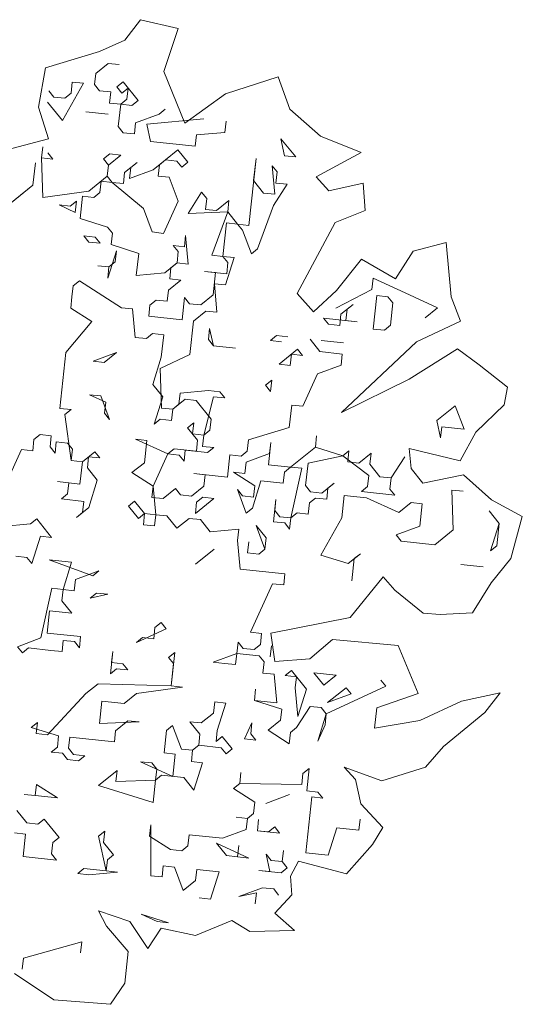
# Model space of a CAD drawing. Header units: metres. Extents: x -228 to 168, y -124 to 293.
# Tile 114 of 256: x 73.55 to 77.5, y -23.94 to -16.2. Entities that reach past the tile are written whole.
import ezdxf

# ---------------------------------------------------------------- set-up
doc = ezdxf.new("R2010")
doc.units = ezdxf.units.M
doc.header["$MEASUREMENT"] = 0
doc.layers.add('Bepflanzung.3 _ UMGEBUNG', color=7, linetype='Continuous')

msp = doc.modelspace()

# ---------------------------------------------------------------- linework, layer by layer
at = {"layer": 'Bepflanzung.3 _ UMGEBUNG', "color": 33, "linetype": 'Continuous', "lineweight": 18, "true_color": 0xa89c73}
for p, q in [((74.4993, -16.1955), (74.3738, -16.357)), ((74.7949, -16.2651), (74.4993, -16.1955)), ((74.6818, -16.6031), (74.7949, -16.2651)), ((74.3738, -16.357), (74.1768, -16.4459)), ((74.1768, -16.4459), (73.7503, -16.5733)), ((73.7503, -16.5733), (73.6943, -16.8824)), ((74.2436, -16.539), (74.1463, -16.6175)), ((74.3314, -16.5485), (74.2436, -16.539)), ((74.1463, -16.6175), (74.1369, -16.7054)), ((74.8487, -17.0107), (74.6818, -16.6031)), ((75.5822, -16.6442), (75.1666, -16.7785)), ((75.673, -16.8994), (75.5822, -16.6442)), ((74.049, -16.6959), (73.8842, -16.9893)), ((73.9517, -16.7744), (73.9611, -16.6865)), ((73.9611, -16.6865), (74.049, -16.6959)), ((74.1369, -16.7054), (74.1761, -16.754)), ((74.3126, -16.7242), (74.3612, -16.685)), ((74.3518, -16.7728), (74.3126, -16.7242)), ((74.3612, -16.685), (74.4789, -16.8309)), ((73.776, -16.7555), (73.8152, -16.8042)), ((73.8152, -16.8042), (73.9031, -16.8136)), ((73.9031, -16.8136), (73.9517, -16.7744)), ((74.1761, -16.754), (74.264, -16.7634)), ((74.264, -16.7634), (74.2545, -16.8513)), ((74.4005, -16.7336), (74.3518, -16.7728)), ((74.391, -16.8215), (74.4005, -16.7336)), ((75.1666, -16.7785), (74.8487, -17.0107)), ((73.6943, -16.8824), (73.7732, -17.1338)), ((73.8842, -16.9893), (73.7665, -16.8434)), ((74.2545, -16.8513), (74.3424, -16.8607)), ((74.3424, -16.8607), (74.3235, -17.0365)), ((74.3424, -16.8607), (74.391, -16.8215)), ((74.4303, -16.8701), (74.3424, -16.8607)), ((74.4789, -16.8309), (74.4303, -16.8701)), ((74.0694, -16.9203), (74.2451, -16.9392)), ((74.2451, -16.9392), (74.0694, -16.9203)), ((74.4601, -17.0067), (74.6452, -16.9376)), ((74.6452, -16.9376), (74.6939, -16.8984)), ((75.9166, -17.112), (75.673, -16.8994)), ((74.3235, -17.0365), (74.3628, -17.0851)), ((74.4506, -17.0945), (74.4601, -17.0067)), ((74.5479, -17.0161), (74.9967, -16.9753)), ((74.5777, -17.1526), (74.5479, -17.0161)), ((75.1724, -16.9942), (75.163, -17.0821)), ((74.3628, -17.0851), (74.4506, -17.0945)), ((74.9386, -17.1024), (74.9292, -17.1903)), ((75.163, -17.0821), (74.9386, -17.1024)), ((76.2358, -17.2394), (75.9166, -17.112)), ((73.7732, -17.1338), (73.4848, -17.2088)), ((73.7194, -17.2827), (73.7288, -17.1949)), ((74.9292, -17.1903), (74.5777, -17.1526)), ((75.6321, -17.2657), (75.6043, -17.1316)), ((75.6043, -17.1316), (75.72, -17.2751)), ((73.7681, -17.2435), (73.8073, -17.2922)), ((74.2074, -17.2906), (74.2561, -17.2514)), ((74.3439, -17.2608), (74.2466, -17.3393)), ((74.2561, -17.2514), (74.3439, -17.2608)), ((74.5981, -17.377), (74.7927, -17.2201)), ((74.7927, -17.2201), (74.8711, -17.3174)), ((75.72, -17.2751), (75.6321, -17.2657)), ((75.8812, -17.431), (76.2358, -17.2394)), ((73.6519, -17.4977), (73.6708, -17.322)), ((73.6708, -17.322), (73.6519, -17.4977)), ((73.8073, -17.2922), (73.7194, -17.2827)), ((73.7194, -17.2827), (73.7304, -17.595)), ((74.2466, -17.3393), (74.2074, -17.2906)), ((74.2372, -17.4271), (74.2466, -17.3393)), ((74.2466, -17.3393), (74.2372, -17.4271)), ((74.3737, -17.3973), (74.471, -17.3189)), ((74.471, -17.3189), (74.4224, -17.3581)), ((74.6467, -17.3378), (74.6373, -17.4256)), ((74.6954, -17.2985), (74.6467, -17.3378)), ((74.7833, -17.308), (74.6954, -17.2985)), ((74.8225, -17.3566), (74.7833, -17.308)), ((74.8711, -17.3174), (74.8225, -17.3566)), ((75.3512, -17.8133), (75.4097, -17.2885)), ((75.4097, -17.2885), (75.3889, -17.4618)), ((75.5552, -17.5685), (75.5349, -17.3441)), ((75.5349, -17.3441), (75.5741, -17.3928)), ((74.0913, -17.5448), (74.2372, -17.4271)), ((74.2372, -17.4271), (74.2764, -17.4758)), ((74.3643, -17.4852), (74.3737, -17.3973)), ((74.4224, -17.3581), (74.4129, -17.446)), ((74.4129, -17.446), (74.5981, -17.377)), ((74.6373, -17.4256), (74.7252, -17.435)), ((75.5741, -17.3928), (75.5647, -17.4806)), ((73.6519, -17.4977), (73.4087, -17.6938)), ((73.4573, -17.6546), (73.6519, -17.4977)), ((74.1886, -17.4664), (74.1791, -17.5542)), ((74.2764, -17.4758), (74.1886, -17.4664)), ((74.2764, -17.4758), (74.3643, -17.4852)), ((74.5212, -17.6798), (74.2764, -17.4758)), ((74.7252, -17.435), (74.7962, -17.6226)), ((75.3889, -17.4618), (75.4674, -17.5591)), ((75.6525, -17.4901), (75.5458, -17.6564)), ((75.5647, -17.4806), (75.6525, -17.4901)), ((75.9815, -17.5414), (75.8812, -17.431)), ((76.2522, -17.4806), (75.9815, -17.5414)), ((76.2668, -17.6955), (76.2522, -17.4806)), ((73.7304, -17.595), (74.0913, -17.5448)), ((74.1791, -17.5542), (74.1305, -17.5935)), ((74.8746, -17.7199), (74.9794, -17.5512)), ((74.9794, -17.5512), (75.0206, -17.6023)), ((75.4674, -17.5591), (75.5552, -17.5685)), ((73.9845, -17.7111), (73.8575, -17.6531)), ((73.8575, -17.6531), (73.9453, -17.6625)), ((73.9453, -17.6625), (73.994, -17.6233)), ((73.994, -17.6233), (73.9845, -17.7111)), ((74.0426, -17.584), (74.0238, -17.7598)), ((74.1305, -17.5935), (74.0426, -17.584)), ((74.7962, -17.6226), (74.68, -17.8768)), ((75.0206, -17.6023), (75.0092, -17.6877)), ((75.097, -17.6971), (75.1943, -17.6187)), ((75.1943, -17.6187), (75.1849, -17.7066)), ((75.5458, -17.6564), (75.4202, -17.9984)), ((74.5902, -17.865), (74.5212, -17.6798)), ((75.1849, -17.7066), (74.8746, -17.7199)), ((75.0092, -17.6877), (75.097, -17.6971)), ((75.0593, -18.0486), (75.1849, -17.7066)), ((75.1849, -17.7066), (75.2633, -17.8038)), ((76.0303, -17.79), (76.2668, -17.6955)), ((74.0238, -17.7598), (74.2387, -17.8273)), ((75.1755, -17.7944), (75.1472, -18.058)), ((75.2633, -17.8038), (75.1755, -17.7944)), ((75.2633, -17.8038), (75.3512, -17.8133)), ((75.3026, -17.8525), (75.2633, -17.8038)), ((75.7328, -18.3498), (76.0303, -17.79)), ((74.2387, -17.8273), (74.2779, -17.8759)), ((74.2779, -17.8759), (74.2685, -17.9638)), ((74.68, -17.8768), (74.5902, -17.865)), ((75.3716, -18.0377), (75.3026, -17.8525)), ((74.0928, -17.9449), (74.0536, -17.8963)), ((74.0536, -17.8963), (74.1414, -17.9057)), ((74.1807, -17.9544), (74.0928, -17.9449)), ((74.1414, -17.9057), (74.1807, -17.9544)), ((74.2685, -17.9638), (74.4854, -18.0337)), ((74.8444, -17.9811), (74.8538, -17.8932)), ((74.8538, -17.8932), (74.8742, -18.1176)), ((76.9058, -17.9475), (76.6453, -18.0158)), ((76.9441, -18.3765), (76.9058, -17.9475)), ((74.3097, -18.0149), (74.2422, -18.2298)), ((74.2983, -18.1003), (74.3097, -18.0149)), ((74.4854, -18.0337), (74.4646, -18.207)), ((74.7957, -18.0203), (74.7565, -17.9717)), ((74.7565, -17.9717), (74.8444, -17.9811)), ((74.7863, -18.1082), (74.7957, -18.0203)), ((75.4202, -17.9984), (75.3716, -18.0377)), ((76.6453, -18.0158), (76.5056, -18.2332)), ((74.2497, -18.1395), (74.2983, -18.1003)), ((74.689, -18.1866), (74.7863, -18.1082)), ((74.7863, -18.1082), (74.7377, -18.1474)), ((74.8742, -18.1176), (74.7863, -18.1082)), ((75.1472, -18.058), (75.0593, -18.0486)), ((75.1864, -18.1067), (75.1472, -18.058)), ((75.1472, -18.058), (75.2351, -18.0674)), ((75.2351, -18.0674), (75.1676, -18.2824)), ((75.177, -18.1945), (75.1864, -18.1067)), ((76.239, -18.0788), (76.0406, -18.3267)), ((76.5056, -18.2332), (76.239, -18.0788)), ((74.2497, -18.1395), (74.1638, -18.1325)), ((74.1638, -18.1325), (74.2497, -18.1395)), ((74.2422, -18.2298), (74.2497, -18.1395)), ((74.4646, -18.207), (74.689, -18.1866)), ((74.7377, -18.1474), (74.7282, -18.2353)), ((75.0891, -18.1851), (75.0013, -18.1757)), ((75.0013, -18.1757), (75.177, -18.1945)), ((75.0703, -18.3609), (75.0891, -18.1851)), ((74.0178, -18.2502), (73.9692, -18.2894)), ((74.3485, -18.4612), (74.0178, -18.2502)), ((74.8161, -18.2447), (74.7188, -18.3232)), ((74.7282, -18.2353), (74.8161, -18.2447)), ((75.1676, -18.2824), (75.0797, -18.273)), ((75.0797, -18.273), (75.1001, -18.4974)), ((76.3193, -18.3171), (76.3287, -18.2292)), ((76.3287, -18.2292), (76.5829, -18.3453)), ((73.9692, -18.2894), (73.9578, -18.3748)), ((74.7188, -18.3232), (74.7094, -18.411)), ((75.8606, -18.4943), (75.7328, -18.3498)), ((76.0406, -18.3267), (75.8606, -18.4943)), ((76.0368, -18.4645), (76.3193, -18.3171)), ((76.5829, -18.3453), (76.8371, -18.4615)), ((73.9578, -18.3748), (73.9503, -18.4651)), ((74.6215, -18.4016), (74.5729, -18.4408)), ((74.7094, -18.411), (74.6215, -18.4016)), ((74.8271, -18.557), (74.8459, -18.3812)), ((74.8459, -18.3812), (74.8851, -18.4299)), ((74.8851, -18.4299), (74.973, -18.4393)), ((74.973, -18.4393), (75.0703, -18.3609)), ((76.3302, -18.6293), (76.3585, -18.3657)), ((76.3585, -18.3657), (76.4464, -18.3751)), ((76.4464, -18.3751), (76.4856, -18.4238)), ((76.4856, -18.4238), (76.4668, -18.5995)), ((77.0169, -18.5663), (76.9441, -18.3765)), ((73.9503, -18.4651), (74.1147, -18.5694)), ((74.4364, -18.4706), (74.3485, -18.4612)), ((74.4567, -18.695), (74.4364, -18.4706)), ((74.5729, -18.4408), (74.5635, -18.5287)), ((75.0122, -18.4879), (74.9149, -18.5664)), ((75.1001, -18.4974), (75.0122, -18.4879)), ((76.0761, -18.5132), (76.1734, -18.4347)), ((76.1247, -18.4739), (76.1153, -18.5618)), ((76.1734, -18.4347), (76.1247, -18.4739)), ((76.8371, -18.4615), (76.7398, -18.5399)), ((74.1147, -18.5694), (73.9107, -18.8142)), ((74.5635, -18.5287), (74.8271, -18.557)), ((74.9149, -18.5664), (74.8867, -18.83)), ((76.2031, -18.5712), (75.9395, -18.543)), ((75.9395, -18.543), (75.9788, -18.5916)), ((76.0666, -18.601), (76.0761, -18.5132)), ((76.1153, -18.5618), (76.2031, -18.5712)), ((76.6703, -18.7307), (77.0169, -18.5663)), ((74.5932, -18.6652), (74.5446, -18.7044)), ((74.6811, -18.6746), (74.5932, -18.6652)), ((75.042, -18.6245), (75.0326, -18.7123)), ((75.0718, -18.761), (75.042, -18.6245)), ((75.9788, -18.5916), (76.0666, -18.601)), ((76.4181, -18.6387), (76.3302, -18.6293)), ((76.4668, -18.5995), (76.4181, -18.6387)), ((74.5446, -18.7044), (74.4567, -18.695)), ((74.6623, -18.8504), (74.6811, -18.6746)), ((75.0326, -18.7123), (75.0718, -18.761)), ((75.5206, -18.7202), (75.5692, -18.681)), ((75.6084, -18.7296), (75.5206, -18.7202)), ((75.5692, -18.681), (75.6571, -18.6904)), ((75.9113, -18.8066), (75.8328, -18.7093)), ((75.9207, -18.7187), (76.0964, -18.7375)), ((76.0964, -18.7375), (75.9207, -18.7187)), ((76.0812, -19.2845), (76.6703, -18.7307)), ((73.9107, -18.8142), (73.8636, -19.2535)), ((74.3108, -18.8127), (74.1256, -18.8817)), ((74.2135, -18.8911), (74.3108, -18.8127)), ((75.0718, -18.761), (75.2475, -18.7798)), ((75.2475, -18.7798), (75.0718, -18.761)), ((75.5896, -18.9054), (75.7355, -18.7877)), ((75.7355, -18.7877), (75.7748, -18.8364)), ((76.087, -18.8254), (75.9113, -18.8066)), ((76.9948, -18.7842), (76.6139, -19.0238)), ((77.1644, -18.9109), (76.9948, -18.7842)), ((74.1256, -18.8817), (74.2135, -18.8911)), ((74.5948, -19.0653), (74.6623, -18.8504)), ((74.8867, -18.83), (74.6528, -18.9382)), ((75.6869, -18.8269), (75.6775, -18.9148)), ((75.7748, -18.8364), (75.6869, -18.8269)), ((76.0776, -18.9133), (76.087, -18.8254)), ((74.6528, -18.9382), (74.6638, -19.2505)), ((75.6775, -18.9148), (75.5896, -18.9054)), ((75.8924, -18.9823), (76.0776, -18.9133)), ((77.3878, -19.0875), (77.1644, -18.9109)), ((75.4829, -19.0717), (75.5315, -19.0325)), ((75.5315, -19.0325), (75.5221, -19.1203)), ((75.7763, -19.2365), (75.8924, -18.9823)), ((76.6139, -19.0238), (76.0812, -19.2845)), ((74.6732, -19.1626), (74.5948, -19.0653)), ((74.8097, -19.1328), (75.0341, -19.1124)), ((75.0341, -19.1124), (75.122, -19.1219)), ((75.122, -19.1219), (75.1612, -19.1705)), ((75.5221, -19.1203), (75.4829, -19.0717)), ((77.3613, -19.2248), (77.3878, -19.0875)), ((74.2245, -19.2034), (74.0974, -19.1453)), ((74.0974, -19.1453), (74.1852, -19.1547)), ((74.1852, -19.1547), (74.2542, -19.3399)), ((74.215, -19.2912), (74.2245, -19.2034)), ((74.6057, -19.3776), (74.6732, -19.1626)), ((74.849, -19.1815), (74.7517, -19.2599)), ((74.8003, -19.2207), (74.8097, -19.1328)), ((74.9368, -19.1909), (74.849, -19.1815)), ((75.0545, -19.3368), (74.9368, -19.1909)), ((75.0733, -19.1611), (74.9964, -19.4639)), ((75.1612, -19.1705), (75.0733, -19.1611)), ((73.8636, -19.2535), (73.9514, -19.263)), ((73.9514, -19.263), (73.9028, -19.3022)), ((74.6638, -19.2505), (74.7517, -19.2599)), ((74.7517, -19.2599), (74.7422, -19.3478)), ((74.7517, -19.2599), (74.8003, -19.2207)), ((75.6696, -19.4028), (75.6884, -19.2271)), ((75.6884, -19.2271), (75.7763, -19.2365)), ((76.8307, -19.3496), (76.9766, -19.2319)), ((76.9766, -19.2319), (77.0457, -19.4171)), ((77.139, -19.4394), (77.3613, -19.2248)), ((73.9028, -19.3022), (73.9529, -19.6631)), ((74.2542, -19.3399), (74.215, -19.2912)), ((74.6544, -19.3383), (74.6057, -19.3776)), ((74.7422, -19.3478), (74.6544, -19.3383)), ((75.0451, -19.4247), (75.0545, -19.3368)), ((76.8605, -19.4861), (76.8307, -19.3496)), ((74.8693, -19.4058), (74.918, -19.3666)), ((74.9478, -19.5031), (74.8693, -19.4058)), ((74.918, -19.3666), (74.9085, -19.4545)), ((74.9964, -19.4639), (75.0451, -19.4247)), ((75.3479, -19.5016), (75.6696, -19.4028)), ((76.8699, -19.3982), (76.8605, -19.4861)), ((77.0457, -19.4171), (76.8699, -19.3982)), ((77.0143, -19.6668), (77.139, -19.4394)), ((73.6595, -19.4983), (73.6501, -19.5862)), ((73.7082, -19.4591), (73.6595, -19.4983)), ((73.7961, -19.4685), (73.7082, -19.4591)), ((73.7866, -19.5564), (73.7961, -19.4685)), ((73.8353, -19.5171), (73.8259, -19.605)), ((73.9231, -19.5266), (73.8353, -19.5171)), ((74.5477, -19.5047), (74.4598, -19.4952)), ((74.4598, -19.4952), (74.714, -19.6114)), ((74.5288, -19.6804), (74.5477, -19.5047)), ((74.9085, -19.4545), (74.9964, -19.4639)), ((74.9383, -19.591), (74.9478, -19.5031)), ((74.9964, -19.4639), (74.987, -19.5518)), ((75.3385, -19.5895), (75.3479, -19.5016)), ((75.8751, -19.5582), (75.8845, -19.4703)), ((75.8845, -19.4703), (75.8751, -19.5582)), ((73.5623, -19.5767), (73.4461, -19.8309)), ((73.6501, -19.5862), (73.5623, -19.5767)), ((73.8259, -19.605), (73.7866, -19.5564)), ((73.9624, -19.5752), (73.9231, -19.5266)), ((73.9529, -19.6631), (73.9624, -19.5752)), ((74.0408, -19.6725), (74.1381, -19.5941)), ((74.1381, -19.5941), (74.1773, -19.6427)), ((74.714, -19.6114), (74.7626, -19.5722)), ((74.7626, -19.5722), (74.9383, -19.591)), ((74.8505, -19.5816), (74.8411, -19.6694)), ((75.0262, -19.6004), (74.8505, -19.5816)), ((74.987, -19.5518), (75.0749, -19.5612)), ((75.0749, -19.5612), (75.0262, -19.6004)), ((75.2898, -19.6287), (75.3385, -19.5895)), ((75.5236, -19.5205), (75.5048, -19.6962)), ((75.5142, -19.6083), (75.5236, -19.5205)), ((75.6805, -19.715), (75.8751, -19.5582)), ((75.8751, -19.5582), (76.0901, -19.6257)), ((76.0901, -19.6257), (76.1387, -19.5864)), ((76.1387, -19.5864), (76.1293, -19.6743)), ((76.6284, -19.7258), (76.6141, -19.5684)), ((76.6141, -19.5684), (77.0143, -19.6668)), ((73.9529, -19.6631), (74.0408, -19.6725)), ((74.0408, -19.6725), (73.9529, -19.6631)), ((74.022, -19.8482), (74.0408, -19.6725)), ((74.0895, -19.6333), (74.08, -19.7211)), ((74.1773, -19.6427), (74.0895, -19.6333)), ((74.714, -19.6114), (74.5978, -19.8656)), ((74.8018, -19.6208), (74.714, -19.6114)), ((74.8411, -19.6694), (74.8018, -19.6208)), ((75.1831, -19.795), (75.2019, -19.6193)), ((75.2019, -19.6193), (75.2898, -19.6287)), ((75.329, -19.6773), (75.5142, -19.6083)), ((76.0901, -19.6257), (75.817, -19.6852)), ((76.2956, -19.781), (76.0901, -19.6257)), ((76.2171, -19.6837), (76.3144, -19.6053)), ((76.3144, -19.6053), (76.305, -19.6931)), ((76.4713, -19.7999), (76.578, -19.6336)), ((76.578, -19.6336), (76.4713, -19.7999)), ((74.08, -19.7211), (74.1585, -19.8184)), ((74.4315, -19.7588), (74.5288, -19.6804)), ((75.3196, -19.7652), (75.329, -19.6773)), ((75.5048, -19.6962), (75.6805, -19.715)), ((75.6805, -19.715), (75.6319, -19.7543)), ((75.7684, -19.7245), (75.6805, -19.715)), ((75.682, -20.1152), (75.7684, -19.7245)), ((75.817, -19.6852), (75.7982, -19.861)), ((76.1293, -19.6743), (76.2171, -19.6837)), ((76.305, -19.6931), (76.3835, -19.7904)), ((76.7219, -19.8417), (76.6284, -19.7258)), ((74.1585, -19.8184), (74.091, -20.0334)), ((74.5978, -19.8656), (74.4315, -19.7588)), ((75.0074, -19.7762), (74.9195, -19.7667)), ((74.9195, -19.7667), (75.1831, -19.795)), ((74.9979, -19.864), (75.0074, -19.7762)), ((75.3981, -19.8625), (75.2317, -19.7558)), ((75.2317, -19.7558), (75.3196, -19.7652)), ((75.4467, -19.8233), (75.3792, -20.0382)), ((75.6224, -19.8421), (75.4467, -19.8233)), ((75.6319, -19.7543), (75.6224, -19.8421)), ((76.2862, -19.8689), (76.2956, -19.781)), ((76.3835, -19.7904), (76.4713, -19.7999)), ((76.4713, -19.7999), (76.4619, -19.8877)), ((77.0405, -19.7762), (76.7219, -19.8417)), ((77.2611, -19.9729), (77.0405, -19.7762)), ((73.9341, -19.8388), (73.8462, -19.8294)), ((73.8462, -19.8294), (74.022, -19.8482)), ((73.9247, -19.9267), (73.9341, -19.8388)), ((74.5978, -19.8656), (74.5884, -19.9534)), ((74.6182, -20.0899), (74.5978, -19.8656)), ((74.6763, -19.9629), (74.7736, -19.8844)), ((74.7736, -19.8844), (74.8128, -19.9331)), ((74.9006, -19.9425), (74.9979, -19.864)), ((75.3306, -20.0775), (75.2615, -19.8923)), ((75.2615, -19.8923), (75.3008, -19.941)), ((75.3886, -19.9504), (75.3981, -19.8625)), ((75.7982, -19.861), (75.8374, -19.9096)), ((75.9253, -19.9191), (76.0226, -19.8406)), ((75.9739, -19.8798), (75.9645, -19.9677)), ((76.0226, -19.8406), (75.9739, -19.8798)), ((76.2375, -19.9081), (76.2862, -19.8689)), ((76.4619, -19.8877), (76.5011, -19.9364)), ((77.0378, -19.9051), (76.9499, -19.8956)), ((76.9499, -19.8956), (76.9608, -20.2079)), ((73.876, -19.9659), (73.9247, -19.9267)), ((74.0518, -19.9847), (73.876, -19.9659)), ((74.4032, -20.0224), (74.4519, -19.9832)), ((74.4519, -19.9832), (74.5303, -20.0805)), ((74.5884, -19.9534), (74.6763, -19.9629)), ((74.8128, -19.9331), (74.9006, -19.9425)), ((75.0764, -19.9613), (74.9304, -20.079)), ((74.9399, -19.9911), (74.9885, -19.9519)), ((74.9885, -19.9519), (75.0764, -19.9613)), ((75.3008, -19.941), (75.3886, -19.9504)), ((75.5455, -20.145), (75.5644, -19.9692)), ((75.5644, -19.9692), (75.5549, -20.0571)), ((75.8766, -19.9583), (75.828, -19.9975)), ((75.8374, -19.9096), (75.9253, -19.9191)), ((75.9645, -19.9677), (75.8766, -19.9583)), ((76.101, -19.9379), (76.0822, -20.1136)), ((76.2767, -19.9568), (76.101, -19.9379)), ((76.5011, -19.9364), (76.2375, -19.9081)), ((76.5309, -20.0729), (76.2767, -19.9568)), ((77.504, -20.1039), (77.2611, -19.9729)), ((74.091, -20.0334), (73.9937, -20.1118)), ((74.0423, -20.0726), (74.0518, -19.9847)), ((74.4817, -20.1197), (74.4032, -20.0224)), ((74.9304, -20.079), (74.9399, -19.9911)), ((75.3792, -20.0382), (75.3306, -20.0775)), ((75.5549, -20.0571), (75.5942, -20.1057)), ((75.828, -19.9975), (75.8186, -20.0854)), ((76.6282, -19.9945), (76.5309, -20.0729)), ((76.7161, -20.0039), (76.6282, -19.9945)), ((76.6972, -20.1796), (76.7161, -20.0039)), ((77.3217, -20.1577), (77.2433, -20.0604)), ((73.6328, -20.162), (73.6814, -20.1228)), ((73.6814, -20.1228), (73.7991, -20.2687)), ((73.9937, -20.1118), (74.0423, -20.0726)), ((74.5303, -20.0805), (74.4817, -20.1197)), ((74.5209, -20.1684), (74.5303, -20.0805)), ((74.5303, -20.0805), (74.6182, -20.0899)), ((74.6182, -20.0899), (74.6088, -20.1778)), ((74.7061, -20.0994), (74.6182, -20.0899)), ((74.7845, -20.1967), (74.7061, -20.0994)), ((74.8818, -20.1182), (74.7845, -20.1967)), ((74.9697, -20.1276), (74.8818, -20.1182)), ((75.0481, -20.2249), (74.9697, -20.1276)), ((75.5942, -20.1057), (75.682, -20.1152)), ((75.682, -20.1152), (75.6726, -20.203)), ((75.7307, -20.0759), (75.682, -20.1152)), ((75.8186, -20.0854), (75.7307, -20.0759)), ((76.0822, -20.1136), (75.9174, -20.407)), ((77.4125, -20.433), (77.504, -20.1039)), ((73.4084, -20.1824), (73.6328, -20.162)), ((74.6088, -20.1778), (74.5209, -20.1684)), ((75.2725, -20.2046), (75.0481, -20.2249)), ((75.2631, -20.2924), (75.2725, -20.2046)), ((75.478, -20.3599), (75.409, -20.1748)), ((75.409, -20.1748), (75.4875, -20.2721)), ((75.6334, -20.1544), (75.5455, -20.145)), ((75.6726, -20.203), (75.6334, -20.1544)), ((76.5121, -20.2486), (76.6972, -20.1796)), ((76.9608, -20.2079), (76.8149, -20.3256)), ((77.2542, -20.3727), (77.3217, -20.1577)), ((77.3217, -20.1577), (77.3029, -20.3335)), ((73.7112, -20.2593), (73.6437, -20.4743)), ((73.7991, -20.2687), (73.7112, -20.2593)), ((75.2834, -20.5168), (75.2631, -20.2924)), ((75.4875, -20.2721), (75.478, -20.3599)), ((76.5513, -20.2973), (76.5121, -20.2486)), ((75.0779, -20.3614), (74.932, -20.4791)), ((75.3415, -20.3897), (75.3509, -20.3019)), ((75.3509, -20.3019), (75.3415, -20.3897)), ((75.478, -20.3599), (75.4294, -20.3991)), ((75.4294, -20.3991), (75.478, -20.3599)), ((76.8149, -20.3256), (76.5513, -20.2973)), ((77.3029, -20.3335), (77.2542, -20.3727)), ((73.6045, -20.4256), (73.5167, -20.4162)), ((73.6437, -20.4743), (73.6045, -20.4256)), ((73.956, -20.4633), (73.7803, -20.4445)), ((73.7803, -20.4445), (74.1223, -20.57)), ((75.4294, -20.3991), (75.3415, -20.3897)), ((75.3415, -20.3897), (75.4294, -20.3991)), ((75.9174, -20.407), (76.1323, -20.4745)), ((76.1323, -20.4745), (76.2296, -20.3961)), ((76.181, -20.4353), (76.1621, -20.6111)), ((76.2296, -20.3961), (76.181, -20.4353)), ((77.2577, -20.6251), (77.4125, -20.433)), ((73.8885, -20.6783), (73.956, -20.4633)), ((75.6349, -20.5545), (75.2834, -20.5168)), ((77.1962, -20.4998), (77.0204, -20.4809)), ((77.0204, -20.4809), (77.1962, -20.4998)), ((73.9858, -20.5998), (73.9764, -20.6877)), ((74.171, -20.5308), (73.9858, -20.5998)), ((74.1223, -20.57), (74.171, -20.5308)), ((75.6255, -20.6424), (75.6349, -20.5545)), ((76.1501, -20.8971), (76.4087, -20.578)), ((76.4087, -20.578), (76.5007, -20.6842)), ((73.7143, -21.0595), (73.8006, -20.6688)), ((73.8006, -20.6688), (73.8885, -20.6783)), ((73.8885, -20.6783), (73.8791, -20.7661)), ((73.9764, -20.6877), (73.8885, -20.6783)), ((75.3634, -21.0142), (75.5376, -20.6329)), ((75.5376, -20.6329), (75.6255, -20.6424)), ((77.1124, -20.8626), (77.2577, -20.6251)), ((74.1035, -20.7458), (74.1521, -20.7065)), ((74.24, -20.716), (74.1035, -20.7458)), ((74.1521, -20.7065), (74.24, -20.716)), ((76.5007, -20.6842), (76.7244, -20.8639)), ((73.8791, -20.7661), (73.9575, -20.8634)), ((73.7818, -20.8446), (73.7629, -21.0203)), ((73.9575, -20.8634), (73.7818, -20.8446)), ((75.5235, -21.0218), (76.1501, -20.8971)), ((76.7244, -20.8639), (76.858, -20.8752)), ((76.858, -20.8752), (77.1124, -20.8626)), ((74.6997, -20.9875), (74.4659, -21.0957)), ((74.6024, -21.0659), (74.6118, -20.978)), ((74.6118, -20.978), (74.6605, -20.9388)), ((74.6605, -20.9388), (74.6997, -20.9875)), ((73.5291, -21.1286), (73.7143, -21.0595)), ((73.7629, -21.0203), (74.0265, -21.0486)), ((74.0265, -21.0486), (74.0171, -21.1365)), ((74.4659, -21.0957), (74.5145, -21.0565)), ((74.5145, -21.0565), (74.6024, -21.0659)), ((75.4513, -21.0236), (75.3634, -21.0142)), ((75.4419, -21.1115), (75.4513, -21.0236)), ((75.5558, -21.2433), (75.5235, -21.0218)), ((73.5683, -21.1772), (73.5291, -21.1286)), ((73.617, -21.138), (73.5683, -21.1772)), ((73.7927, -21.1568), (73.617, -21.138)), ((73.89, -21.0784), (73.8806, -21.1663)), ((73.9779, -21.0878), (73.89, -21.0784)), ((74.0171, -21.1365), (73.9779, -21.0878)), ((75.2567, -21.1805), (75.2661, -21.0927)), ((75.2661, -21.0927), (75.3053, -21.1413)), ((75.3053, -21.1413), (75.3932, -21.1507)), ((75.3932, -21.1507), (75.4419, -21.1115)), ((75.5203, -21.2088), (75.5297, -21.1209)), ((76.0088, -21.0714), (75.8322, -21.2231)), ((76.5255, -21.1192), (76.0088, -21.0714)), ((76.6849, -21.4959), (76.5255, -21.1192)), ((73.8806, -21.1663), (73.7927, -21.1568)), ((74.2619, -21.3405), (74.2807, -21.1647)), ((74.2807, -21.1647), (74.2713, -21.2526)), ((74.7201, -21.2119), (74.7687, -21.1726)), ((74.7593, -21.2605), (74.7201, -21.2119)), ((74.7687, -21.1726), (74.7404, -21.4362)), ((75.0715, -21.2496), (75.2567, -21.1805)), ((75.2567, -21.1805), (75.2473, -21.2684)), ((75.4324, -21.1994), (75.2567, -21.1805)), ((75.4716, -21.248), (75.4324, -21.1994)), ((74.2713, -21.2526), (74.3592, -21.262)), ((74.3592, -21.262), (74.3984, -21.3107)), ((74.7404, -21.4362), (74.7593, -21.2605)), ((75.1594, -21.259), (75.0715, -21.2496)), ((75.2473, -21.2684), (75.1594, -21.259)), ((75.4622, -21.3359), (75.4716, -21.248)), ((75.8322, -21.2231), (75.5558, -21.2433)), ((74.3105, -21.3012), (74.2619, -21.3405)), ((74.3984, -21.3107), (74.3105, -21.3012)), ((75.5501, -21.3453), (75.4622, -21.3359)), ((75.5705, -21.5697), (75.5501, -21.3453)), ((75.638, -21.3547), (75.6866, -21.3155)), ((75.7258, -21.3642), (75.638, -21.3547)), ((75.6866, -21.3155), (75.8043, -21.4615)), ((75.7164, -21.452), (75.7258, -21.3642)), ((75.9408, -21.4317), (75.8623, -21.3344)), ((75.8623, -21.3344), (76.0381, -21.3532)), ((76.0381, -21.3532), (75.9408, -21.4317)), ((74.0673, -21.4974), (74.1646, -21.4189)), ((74.1646, -21.4189), (74.7404, -21.4362)), ((74.8283, -21.4457), (74.4674, -21.4958)), ((74.7404, -21.4362), (74.8283, -21.4457)), ((75.7368, -21.6764), (75.7164, -21.452)), ((76.4288, -21.4396), (75.9612, -21.656)), ((75.9706, -21.5682), (76.1165, -21.4505)), ((76.1165, -21.4505), (76.1557, -21.4992)), ((76.3896, -21.3909), (76.4288, -21.4396)), ((73.766, -21.8206), (74.0673, -21.4974)), ((74.4674, -21.4958), (74.3701, -21.5743)), ((75.3947, -21.5509), (75.4042, -21.463)), ((75.4042, -21.463), (75.3947, -21.5509)), ((75.8043, -21.4615), (75.7368, -21.6764)), ((76.1557, -21.4992), (75.9706, -21.5682)), ((76.3578, -21.6098), (76.6849, -21.4959)), ((77.3303, -21.4897), (77.024, -21.5566)), ((77.2077, -21.6448), (77.3303, -21.4897)), ((74.1944, -21.5554), (74.1755, -21.7312)), ((74.3701, -21.5743), (74.1944, -21.5554)), ((75.0731, -21.6497), (75.0825, -21.5618)), ((75.0825, -21.5618), (75.1703, -21.5712)), ((75.1703, -21.5712), (75.1029, -21.7862)), ((75.6097, -21.6183), (75.3947, -21.5509)), ((75.3947, -21.5509), (75.5705, -21.5697)), ((75.8341, -21.598), (75.7274, -21.7643)), ((75.9219, -21.6074), (75.8341, -21.598)), ((75.9612, -21.656), (75.9219, -21.6074)), ((76.3406, -21.7699), (76.3578, -21.6098)), ((77.024, -21.5566), (76.6961, -21.7084)), ((74.9758, -21.7281), (75.0731, -21.6497)), ((75.6003, -21.7062), (75.6097, -21.6183)), ((75.9612, -21.656), (75.8937, -21.871)), ((75.9517, -21.7439), (75.9612, -21.656)), ((76.8841, -21.9122), (77.2077, -21.6448)), ((73.6389, -21.7625), (73.6875, -21.7233)), ((73.8538, -21.83), (73.6389, -21.7625)), ((73.6875, -21.7233), (73.6781, -21.8111)), ((74.1755, -21.7312), (74.4878, -21.7202)), ((74.3999, -21.7108), (74.3026, -21.7892)), ((74.4878, -21.7202), (74.3999, -21.7108)), ((74.7027, -21.7877), (74.7514, -21.7485)), ((74.7514, -21.7485), (74.8204, -21.9336)), ((74.9663, -21.816), (74.8879, -21.7187)), ((74.8879, -21.7187), (74.9758, -21.7281)), ((75.3178, -21.8537), (75.3759, -21.7266)), ((75.3759, -21.7266), (75.3665, -21.8145)), ((75.503, -21.7847), (75.6003, -21.7062)), ((75.7274, -21.7643), (75.6787, -21.8035)), ((75.8937, -21.871), (75.9517, -21.7439)), ((76.6961, -21.7084), (76.3406, -21.7699)), ((73.6781, -21.8111), (73.766, -21.8206)), ((73.8444, -21.9178), (73.8538, -21.83)), ((73.9417, -21.8394), (73.9323, -21.9273)), ((74.2932, -21.8771), (73.9417, -21.8394)), ((74.3026, -21.7892), (74.2932, -21.8771)), ((74.6839, -21.9634), (74.7027, -21.7877)), ((74.9569, -21.9038), (74.9663, -21.816)), ((75.1029, -21.7862), (75.0934, -21.8741)), ((75.0934, -21.8741), (75.1421, -21.8348)), ((75.1421, -21.8348), (75.2205, -21.9321)), ((75.3665, -21.8145), (75.4057, -21.8631)), ((75.6693, -21.8914), (75.503, -21.7847)), ((75.6787, -21.8035), (75.6693, -21.8914)), ((73.7958, -21.9571), (73.8444, -21.9178)), ((74.9083, -21.9431), (74.9569, -21.9038)), ((74.9569, -21.9038), (74.9083, -21.9431)), ((75.1326, -21.9227), (74.9569, -21.9038)), ((75.4057, -21.8631), (75.3178, -21.8537)), ((76.7427, -22.0748), (76.8841, -21.9122)), ((73.8836, -21.9665), (73.7958, -21.9571)), ((73.9229, -22.0151), (73.8836, -21.9665)), ((73.9323, -21.9273), (73.9715, -21.9759)), ((73.9715, -21.9759), (74.0594, -21.9853)), ((74.0594, -21.9853), (74.0107, -22.0246)), ((74.7718, -21.9729), (74.6839, -21.9634)), ((74.7529, -22.1486), (74.7718, -21.9729)), ((74.8204, -21.9336), (74.9083, -21.9431)), ((74.9083, -21.9431), (74.8988, -22.0309)), ((75.1719, -21.9713), (75.1326, -21.9227)), ((75.2205, -21.9321), (75.1719, -21.9713)), ((74.0107, -22.0246), (73.9229, -22.0151)), ((74.5866, -22.0419), (74.4987, -22.0325)), ((74.4987, -22.0325), (74.7529, -22.1486)), ((74.6258, -22.0905), (74.5866, -22.0419)), ((74.8988, -22.0309), (74.9867, -22.0404)), ((74.9867, -22.0404), (74.9192, -22.2553)), ((76.1916, -22.1715), (76.1023, -22.0746)), ((76.1023, -22.0746), (76.398, -22.1843)), ((76.398, -22.1843), (76.7427, -22.0748)), ((74.1676, -22.2191), (74.3136, -22.1015)), ((74.3136, -22.1015), (74.3041, -22.1894)), ((74.6164, -22.1784), (74.6258, -22.0905)), ((74.665, -22.1392), (74.6164, -22.1784)), ((74.8408, -22.158), (74.665, -22.1392)), ((75.2801, -22.2052), (75.2895, -22.1173)), ((75.2895, -22.1173), (75.2801, -22.2052)), ((75.7681, -22.2131), (75.7775, -22.1252)), ((75.7775, -22.1252), (75.8262, -22.086)), ((75.8262, -22.086), (75.8073, -22.2617)), ((73.6702, -22.2991), (73.6796, -22.2112)), ((73.6796, -22.2112), (73.8459, -22.318)), ((74.5975, -22.3541), (74.1676, -22.2191)), ((74.3041, -22.1894), (74.6164, -22.1784)), ((74.6164, -22.1784), (74.5975, -22.3541)), ((74.9192, -22.2553), (74.8408, -22.158)), ((75.2315, -22.2444), (75.2801, -22.2052)), ((75.2801, -22.2052), (75.7681, -22.2131)), ((76.2334, -22.3629), (76.1916, -22.1715)), ((73.6702, -22.2991), (73.5823, -22.2897)), ((73.5823, -22.2897), (73.6702, -22.2991)), ((73.8459, -22.318), (73.6702, -22.2991)), ((75.3978, -22.3511), (75.2315, -22.2444)), ((75.6708, -22.2915), (75.4856, -22.3605)), ((75.4856, -22.3605), (75.6708, -22.2915)), ((75.8073, -22.2617), (75.8952, -22.2711)), ((75.8952, -22.2711), (75.9344, -22.3198)), ((75.3884, -22.439), (75.3978, -22.3511)), ((75.8465, -22.3103), (75.7994, -22.7497)), ((75.9344, -22.3198), (75.8465, -22.3103)), ((76.4065, -22.5497), (76.2334, -22.3629)), ((73.5243, -22.4168), (73.6027, -22.5141)), ((75.3397, -22.4782), (75.3884, -22.439)), ((73.6027, -22.5141), (73.6906, -22.5235)), ((73.6906, -22.5235), (73.7392, -22.4843)), ((73.7392, -22.4843), (73.8569, -22.6302)), ((74.5787, -22.5299), (74.5693, -22.6177)), ((74.5802, -22.93), (74.5787, -22.5299)), ((75.3397, -22.4782), (75.2518, -22.4688)), ((75.2518, -22.4688), (75.3397, -22.4782)), ((75.3303, -22.566), (75.3397, -22.4782)), ((75.4182, -22.5755), (75.4276, -22.4876)), ((75.4276, -22.4876), (75.4182, -22.5755)), ((76.2184, -22.5724), (76.2278, -22.4846)), ((73.5933, -22.6019), (73.5054, -22.5925)), ((73.5744, -22.7777), (73.5933, -22.6019)), ((74.1691, -22.6193), (74.2178, -22.58)), ((74.2178, -22.58), (74.2084, -22.6679)), ((74.8721, -22.6947), (74.8815, -22.6068)), ((74.8815, -22.6068), (75.1451, -22.6351)), ((75.1451, -22.6351), (75.3303, -22.566)), ((75.5939, -22.5943), (75.4182, -22.5755)), ((75.4182, -22.5755), (75.506, -22.5849)), ((75.506, -22.5849), (75.5547, -22.5457)), ((75.5547, -22.5457), (75.5939, -22.5943)), ((75.9752, -22.7685), (76.0427, -22.5536)), ((76.0427, -22.5536), (76.2184, -22.5724)), ((76.3235, -22.6841), (76.4065, -22.5497)), ((73.8083, -22.6694), (73.7988, -22.7573)), ((73.8569, -22.6302), (73.8083, -22.6694)), ((74.2287, -22.8923), (74.1691, -22.6193)), ((74.2084, -22.6679), (74.2868, -22.7652)), ((74.5693, -22.6177), (74.7356, -22.7245)), ((74.8234, -22.7339), (74.8721, -22.6947)), ((75.3507, -22.7904), (75.0965, -22.6743)), ((75.0965, -22.6743), (75.1749, -22.7716)), ((75.2628, -22.781), (75.2722, -22.6931)), ((75.2722, -22.6931), (75.2628, -22.781)), ((76.12, -22.9136), (76.3235, -22.6841)), ((73.7988, -22.7573), (73.838, -22.806)), ((74.2868, -22.7652), (74.2382, -22.8044)), ((74.7356, -22.7245), (74.8234, -22.7339)), ((75.1749, -22.7716), (75.2628, -22.781)), ((75.517, -22.8971), (75.4872, -22.7606)), ((75.4872, -22.7606), (75.5264, -22.8093)), ((75.6143, -22.8187), (75.6237, -22.7308)), ((75.6237, -22.7308), (75.6143, -22.8187)), ((75.7994, -22.7497), (75.9752, -22.7685)), ((73.838, -22.806), (73.5744, -22.7777)), ((74.2382, -22.8044), (74.2287, -22.8923)), ((75.2628, -22.781), (75.3507, -22.7904)), ((75.5264, -22.8093), (75.6143, -22.8187)), ((75.6143, -22.8187), (75.6535, -22.8674)), ((75.6785, -22.9328), (75.7424, -22.815)), ((75.7424, -22.815), (76.12, -22.9136)), ((74.0044, -22.9127), (74.053, -22.8734)), ((74.0922, -22.9221), (74.0044, -22.9127)), ((74.053, -22.8734), (74.2287, -22.8923)), ((74.3166, -22.9017), (74.0922, -22.9221)), ((74.2287, -22.8923), (74.3166, -22.9017)), ((74.6775, -22.8516), (74.6681, -22.9394)), ((74.7654, -22.861), (74.6775, -22.8516)), ((74.8344, -23.0461), (74.7654, -22.861)), ((74.9411, -22.8798), (74.9317, -22.9677)), ((75.1168, -22.8987), (74.9411, -22.8798)), ((75.0494, -23.1136), (75.1168, -22.8987)), ((75.6048, -22.9066), (75.4291, -22.8877)), ((75.4291, -22.8877), (75.517, -22.8971)), ((75.6535, -22.8674), (75.6048, -22.9066)), ((74.6681, -22.9394), (74.5802, -22.93)), ((74.9317, -22.9677), (74.8344, -23.0461)), ((75.6897, -23.0811), (75.6785, -22.9328)), ((75.2737, -23.0933), (75.4589, -23.0242)), ((75.4103, -23.0635), (75.2737, -23.0933)), ((75.4008, -23.1513), (75.4103, -23.0635)), ((75.4589, -23.0242), (75.5468, -23.0337)), ((75.5468, -23.0337), (75.586, -23.0823)), ((75.5552, -23.2249), (75.6897, -23.0811)), ((74.9615, -23.1042), (75.0494, -23.1136)), ((74.2295, -23.3257), (74.1675, -23.2069)), ((74.1675, -23.2069), (74.4141, -23.2894)), ((74.6304, -23.2909), (74.5033, -23.2328)), ((74.5033, -23.2328), (74.7183, -23.3003)), ((75.7107, -23.3602), (75.5552, -23.2249)), ((74.4141, -23.2894), (74.5557, -23.5023)), ((74.7183, -23.3003), (74.6304, -23.2909)), ((74.9318, -23.401), (75.2187, -23.2822)), ((75.2187, -23.2822), (75.3586, -23.3696)), ((74.4013, -23.5248), (74.2295, -23.3257)), ((74.5557, -23.5023), (74.6623, -23.3432)), ((74.6623, -23.3432), (74.9318, -23.401)), ((75.3586, -23.3696), (75.7107, -23.3602)), ((73.5775, -23.5779), (74.0357, -23.4493)), ((74.0357, -23.4493), (74.0263, -23.5372)), ((74.3739, -23.7737), (74.4013, -23.5248)), ((73.5681, -23.6658), (73.5775, -23.5779)), ((73.5055, -23.6985), (73.8163, -23.905)), ((74.2617, -23.9411), (74.3739, -23.7737)), ((73.8163, -23.905), (74.2617, -23.9411))]:
    msp.add_line(p, q, dxfattribs=at)

doc.saveas('drawing.dxf')
